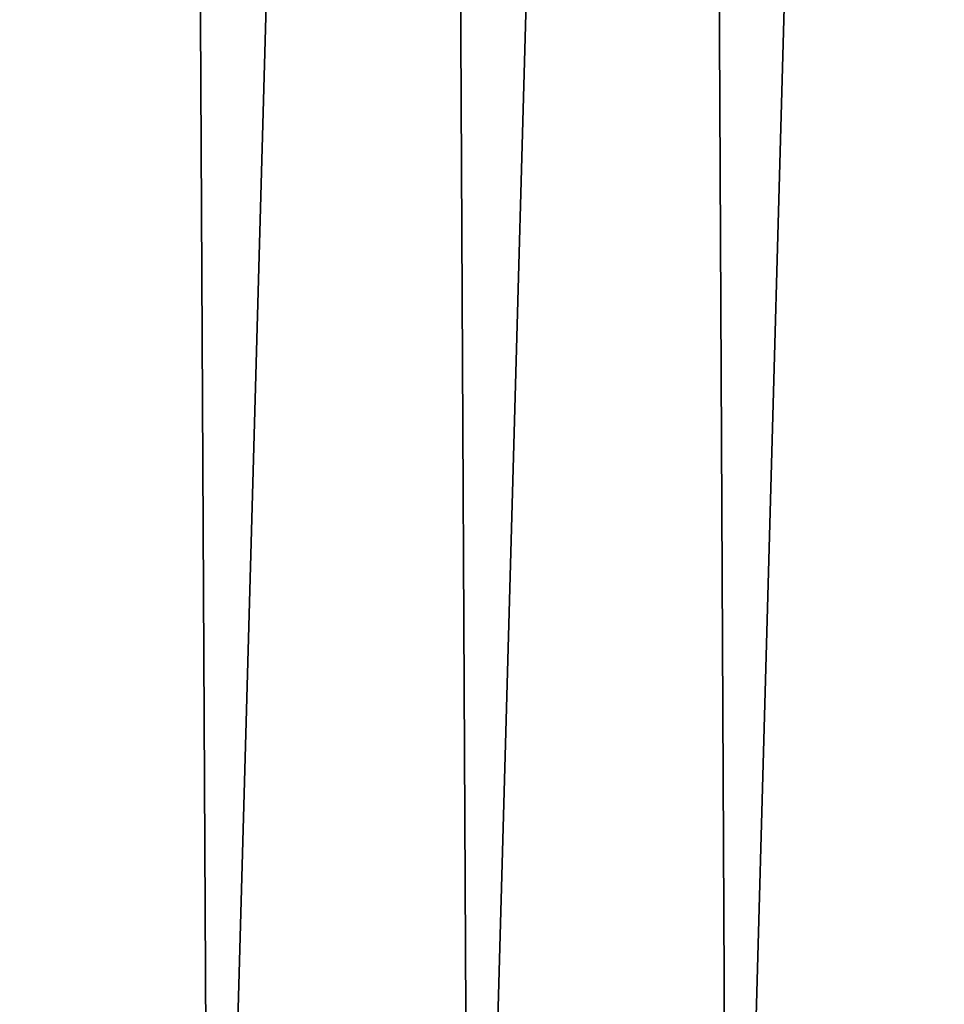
# Model space of a CAD drawing. Header units: millimetres. Extents: x -250 to 250, y -45 to 4150.
# Tile 111 of 256: x 18.42 to 21.36, y 3.12 to 6.25. Entities that reach past the tile are written whole.
import ezdxf

# ---------------------------------------------------------------- set-up
doc = ezdxf.new("R2010")
doc.units = ezdxf.units.MM
doc.header["$LTSCALE"] = 81.481481
doc.layers.add('10', color=7, linetype='CONTINUOUS')

msp = doc.modelspace()

# ---------------------------------------------------------------- linework, layer by layer
at = {"layer": '10', "color": 2, "linetype": 'Continuous'}
for points in [[(18.0653, 25, 51.9485), (18.1999, 0, 51.4388), (18.8991, 25, 51.651), (18.0653, 25, 51.9485)], [(18.8991, 25, -51.651), (18.1999, 0, -51.4388), (18.0653, 25, -51.9485), (18.8991, 25, -51.651)], [(18.1999, 0, 51.4388), (19.0304, 0, 51.1374), (18.8991, 25, 51.651), (18.1999, 0, 51.4388)], [(19.0304, 0, -51.1374), (18.1999, 0, -51.4388), (18.8991, 25, -51.651), (19.0304, 0, -51.1374)], [(18.8991, 25, 51.651), (19.0304, 0, 51.1374), (19.7281, 25, 51.3401), (18.8991, 25, 51.651)], [(19.7281, 25, -51.3401), (19.0304, 0, -51.1374), (18.8991, 25, -51.651), (19.7281, 25, -51.3401)], [(19.0304, 0, 51.1374), (19.856, 0, 50.8225), (19.7281, 25, 51.3401), (19.0304, 0, 51.1374)], [(19.856, 0, -50.8225), (19.0304, 0, -51.1374), (19.7281, 25, -51.3401), (19.856, 0, -50.8225)], [(19.7281, 25, 51.3401), (19.856, 0, 50.8225), (20.552, 25, 51.0158), (19.7281, 25, 51.3401)], [(20.552, 25, -51.0158), (19.856, 0, -50.8225), (19.7281, 25, -51.3401), (20.552, 25, -51.0158)], [(19.856, 0, 50.8225), (20.6763, 0, 50.4943), (20.552, 25, 51.0158), (19.856, 0, 50.8225)], [(20.6763, 0, -50.4943), (19.856, 0, -50.8225), (20.552, 25, -51.0158), (20.6763, 0, -50.4943)], [(20.552, 25, 51.0158), (20.6763, 0, 50.4943), (21.3705, 25, 50.6784), (20.552, 25, 51.0158)], [(21.3705, 25, -50.6784), (20.6763, 0, -50.4943), (20.552, 25, -51.0158), (21.3705, 25, -50.6784)], [(20.6763, 0, 50.4943), (21.4913, 0, 50.1529), (21.3705, 25, 50.6784), (20.6763, 0, 50.4943)], [(21.4913, 0, -50.1529), (20.6763, 0, -50.4943), (21.3705, 25, -50.6784), (21.4913, 0, -50.1529)]]:
    msp.add_3dface(points, dxfattribs=at)

doc.saveas('drawing.dxf')
